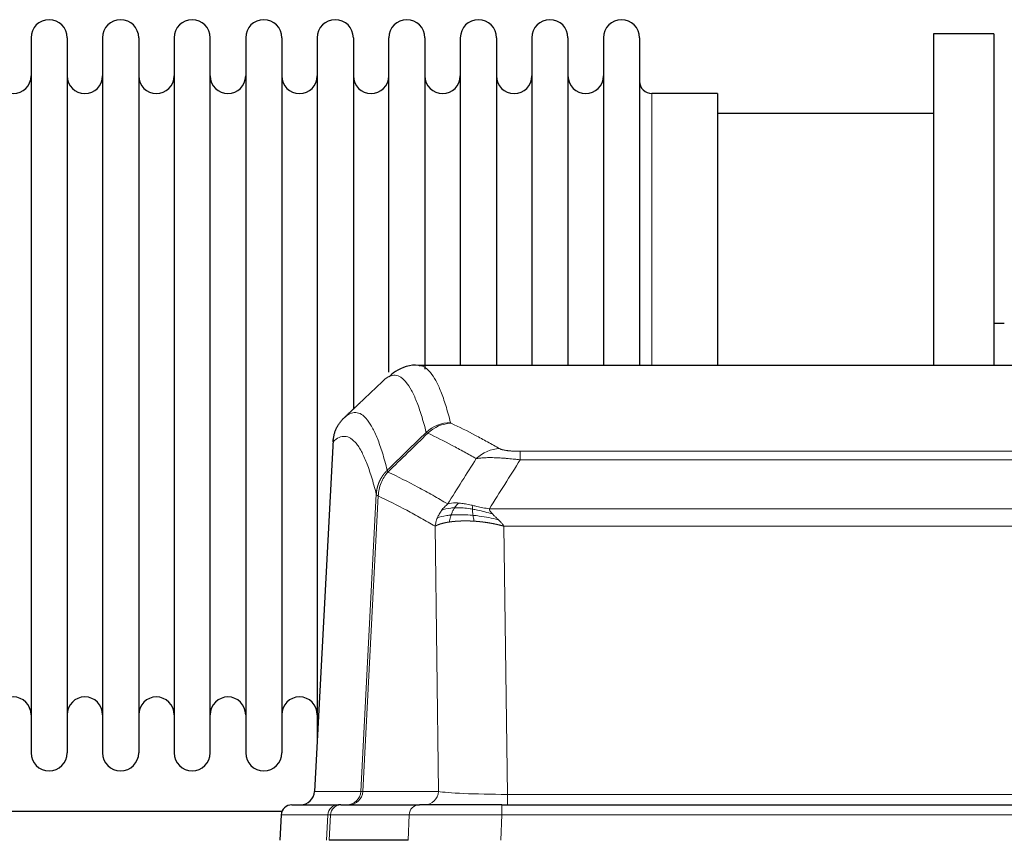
# Model space of a CAD drawing. Header units: inches. Extents: x 0 to 29700, y -16 to 21000.
# Tile 120 of 256: x 6298 to 6576, y 17496 to 17728. Entities that reach past the tile are written whole.
import ezdxf

# ---------------------------------------------------------------- set-up
doc = ezdxf.new("R2010")
doc.units = ezdxf.units.IN
doc.layers.add('1', color=7, linetype='Continuous', true_color=0xffffff)

msp = doc.modelspace()

# ---------------------------------------------------------------- linework, layer by layer
at = {"layer": '1', "color": 2, "linetype": 'Continuous', "lineweight": 25}
for p, q in [((6301.451, 17722.592), (6301.451, 17520.792)), ((6311.651, 17722.592), (6311.651, 17520.792)), ((6321.651, 17722.592), (6321.651, 17520.792)), ((6331.851, 17722.592), (6331.851, 17520.792)), ((6341.851, 17722.592), (6341.851, 17520.792)), ((6352.051, 17520.792), (6352.051, 17722.592)), ((6362.051, 17722.592), (6362.051, 17520.792)), ((6372.251, 17722.592), (6372.251, 17520.792)), ((6382.251, 17722.592), (6382.251, 17621.692)), ((6392.451, 17722.592), (6392.451, 17621.692)), ((6402.451, 17628.185), (6402.451, 17722.592)), ((6412.651, 17722.592), (6412.651, 17629.015)), ((6422.651, 17722.592), (6422.651, 17630.092)), ((6432.851, 17722.592), (6432.851, 17630.092)), ((6442.851, 17722.592), (6442.851, 17630.092)), ((6453.051, 17722.592), (6453.051, 17630.092)), ((6463.051, 17722.592), (6463.051, 17630.092)), ((6473.251, 17722.592), (6473.251, 17630.092)), ((6573.251, 17723.692), (6556.251, 17723.692)), ((6556.251, 17723.692), (6556.251, 17630.094)), ((6573.251, 17723.692), (6573.251, 17630.094)), ((6495.251, 17706.842), (6476.751, 17706.842)), ((6495.251, 17706.842), (6495.251, 17630.088)), ((6556.251, 17701.192), (6495.245, 17701.192)), ((6576.22, 17641.954), (6573.238, 17641.954)), ((6673.685, 17630.086), (6410.816, 17630.086)), ((6382.251, 17621.692), (6382.251, 17524.47)), ((6392.451, 17621.692), (6392.451, 17617.74)), ((6386.749, 17609.067), (6381.474, 17509.874)), ((6375.103, 17506.086), (6388.214, 17506.086)), ((6388.911, 17506.086), (6388.214, 17506.086)), ((6388.911, 17506.086), (6411.085, 17506.086)), ((6434.34, 17506.086), (6411.085, 17506.086)), ((6434.34, 17506.086), (6650.161, 17506.086)), ((6372.315, 17504.192), (6270.385, 17504.192)), ((6372.093, 17503.246), (6371.712, 17496.086)), ((6407.885, 17496.086), (6385.631, 17496.086))]:
    msp.add_line(p, q, dxfattribs=at)
at = {"layer": '1', "color": 110, "linetype": 'Continuous', "lineweight": 13}
for p, q in [((6476.751, 17706.842), (6476.751, 17630.088)), ((6386.735, 17608.573), (6381.487, 17509.877)), ((6439.579, 17605.88), (6644.922, 17605.88)), ((6439.579, 17603.463), (6439.579, 17605.88)), ((6644.922, 17603.463), (6439.579, 17603.463)), ((6394.553, 17509.877), (6398.93, 17593.746)), ((6399.486, 17593.269), (6395.134, 17509.877)), ((6430.848, 17589.633), (6653.653, 17589.633)), ((6416.486, 17509.877), (6415.529, 17584.724)), ((6649.54, 17584.734), (6434.961, 17584.734)), ((6434.961, 17584.734), (6435.929, 17509.051)), ((6381.487, 17509.877), (6394.553, 17509.877)), ((6395.134, 17509.877), (6416.486, 17509.877)), ((6435.929, 17509.051), (6648.572, 17509.051)), ((6435.929, 17506.086), (6435.929, 17509.051)), ((6434.34, 17503.243), (6434.34, 17506.086)), ((6372.109, 17503.243), (6371.728, 17496.086)), ((6385.22, 17503.243), (6372.109, 17503.243)), ((6384.846, 17496.086), (6385.22, 17503.243)), ((6386.004, 17503.243), (6385.631, 17496.086)), ((6408.178, 17503.243), (6386.004, 17503.243)), ((6407.885, 17496.086), (6408.178, 17503.243)), ((6434.34, 17503.243), (6434.047, 17496.086)), ((6650.161, 17503.243), (6434.34, 17503.243))]:
    msp.add_line(p, q, dxfattribs=at)
at = {"layer": '1', "color": 2, "linetype": 'Continuous', "lineweight": 25}
for centre, radius, start, end in [((6306.551, 17722.592), 5.1, 0, 180), ((6326.751, 17722.592), 5.1, 0, 180), ((6346.951, 17722.592), 5.1, 0, 180), ((6367.151, 17722.592), 5.1, 0, 180), ((6387.351, 17722.592), 5.1, 0, 180), ((6407.551, 17722.592), 5.1, 0, 180), ((6427.751, 17722.592), 5.1, 0, 180), ((6447.951, 17722.592), 5.1, 0, 180), ((6468.151, 17722.592), 5.1, 0, 180), ((6296.451, 17711.842), 5, 180, 0), ((6316.651, 17711.842), 5, 180, 0), ((6336.851, 17711.842), 5, 180, 0), ((6357.051, 17711.842), 5, 180, 0), ((6377.251, 17711.842), 5, 180, 0), ((6397.451, 17711.842), 5, 180, 0), ((6417.651, 17711.842), 5, 180, 0), ((6437.851, 17711.842), 5, 180, 0), ((6458.051, 17711.842), 5, 180, 0), ((6476.751, 17710.342), 3.5, 180, 270), ((6296.451, 17531.542), 5, 0, 180), ((6316.651, 17531.542), 5, 0, 180), ((6336.851, 17531.542), 5, 0, 180), ((6357.051, 17531.542), 5, 0, 180), ((6377.251, 17531.542), 5, 0, 180), ((6306.551, 17520.792), 5.1, 180, 0), ((6326.751, 17520.792), 5.1, 180, 0), ((6346.951, 17520.792), 5.1, 180, 0), ((6367.151, 17520.792), 5.1, 180, 0)]:
    msp.add_arc(centre, radius, start, end, dxfattribs=at)
at = {"layer": '1', "color": 110, "linetype": 'Continuous', "lineweight": 13}
for centre, major_axis, ratio, start_param, end_param in [((6419.884, 17604.03), (-9.695, -2.45), 0.9931439, 4.4664808, 5.2238901), ((6420.071, 17603.869), (-4.281, -9.037), 0.9659395, 3.5975691, 4.3432065), ((6433.732, 17596.723), (-4.97, -8.677), 0.9635717, 3.6779385, 4.4208965), ((6390.561, 17510.086), (0, 4), 0.9993908, 3.1415927, 4.6600291), ((6391.258, 17510.086), (0, 4), 0.9702957, 3.1415927, 4.6600291), ((6414.579, 17510.086), (20.038, 0.208), 0.001459, 3.1763609, 3.3855124), ((6412.61, 17510.086), (0, 4), 0.9702957, 3.1415927, 4.6600291), ((6435.849, 17510.086), (-20.002, 0.052), 0.0517476, 0.2535919, 1.5749043), ((6388.214, 17503.086), (0, 3), 0.9993908, 0, 1.5184364), ((6388.911, 17503.086), (0, 3), 0.9702957, 0, 1.5184364), ((6411.085, 17503.086), (0, 3), 0.9702957, 0, 1.5184364), ((6412.232, 17503.086), (-27.029, 0.156), 0.000812, 6.0391365, 6.248288), ((6434.392, 17503.086), (-27.018, 0.123), 0.0058026, 4.7143189, 6.0386286)]:
    msp.add_ellipse(centre, major_axis=major_axis, ratio=ratio, start_param=start_param, end_param=end_param, dxfattribs=at)
at = {"layer": '1', "color": 2, "linetype": 'Continuous', "lineweight": 25}
for centre, major_axis, start_param, end_param in [((6377.495, 17510.086), (0, 4), 3.1415927, 4.6600291), ((6375.103, 17503.086), (0, 3), 0, 1.5184364)]:
    msp.add_ellipse(centre, major_axis=major_axis, ratio=0.9993908, start_param=start_param, end_param=end_param, dxfattribs=at)
for points, knots in [([(6411.445, 17629.94), (6411.261, 17629.996), (6408.832, 17630.664), (6404.995, 17628.97), (6403.048, 17627.464), (6402.542, 17626.914)], [0, 0, 0, 0, 0.0544518, 0.7234067, 1, 1, 1, 1]), ([(6386.735, 17608.573), (6386.764, 17609.204), (6386.854, 17609.832), (6387.077, 17610.75), (6387.166, 17611.053), (6387.372, 17611.647), (6387.489, 17611.939), (6387.75, 17612.51), (6387.895, 17612.79), (6388.209, 17613.332), (6388.379, 17613.596), (6388.743, 17614.105), (6388.937, 17614.351), (6389.347, 17614.823), (6389.564, 17615.048), (6389.79, 17615.263)], [0, 0, 0, 0, 0.25, 0.25, 0.375, 0.375, 0.5, 0.5, 0.625, 0.625, 0.75, 0.75, 0.875, 0.875, 1, 1, 1, 1])]:
    msp.add_open_spline(points, degree=3, knots=knots, dxfattribs=at)
at = {"layer": '1', "color": 110, "linetype": 'Continuous', "lineweight": 13}
for points, knots in [([(6410.903, 17630.086), (6410.997, 17630.086), (6411.62, 17630.057), (6412.233, 17629.833), (6413.004, 17629.336), (6413.386, 17629.034), (6413.765, 17628.654), (6414.016, 17628.382), (6414.141, 17628.237), (6414.765, 17627.47), (6415.256, 17626.716), (6415.981, 17625.373), (6416.221, 17624.89), (6416.697, 17623.853), (6416.933, 17623.3), (6417.635, 17621.535), (6418.556, 17618.901), (6419.446, 17615.704), (6419.884, 17613.965)], [0, 0, 0, 0, 0.0285367, 0.1904473, 0.1904473, 0.2714026, 0.3118802, 0.3118802, 0.3523578, 0.3523578, 0.5142684, 0.5142684, 0.5952236, 0.5952236, 0.6761789, 0.6761789, 0.8380895, 1, 1, 1, 1]), ([(6413.016, 17611.227), (6412.578, 17612.964), (6411.686, 17616.158), (6410.764, 17618.79), (6410.061, 17620.554), (6409.825, 17621.107), (6409.349, 17622.142), (6409.108, 17622.625), (6408.382, 17623.968), (6407.89, 17624.722), (6407.266, 17625.489), (6407.141, 17625.634), (6406.889, 17625.905), (6406.51, 17626.286), (6406.127, 17626.588), (6405.355, 17627.085), (6404.312, 17627.467), (6402.702, 17627.196), (6401.6, 17626.452), (6401.042, 17625.94)], [0, 0, 0, 0, 0.125, 0.25, 0.25, 0.3125, 0.3125, 0.375, 0.375, 0.5, 0.5, 0.53125, 0.53125, 0.5625, 0.625, 0.625, 0.75, 0.875, 1, 1, 1, 1]), ([(6389.79, 17615.263), (6390.361, 17615.817), (6391.489, 17616.631), (6393.134, 17616.976), (6394.201, 17616.622), (6394.989, 17616.138), (6395.38, 17615.841), (6395.832, 17615.398), (6396.024, 17615.188), (6396.152, 17615.043), (6396.216, 17614.969), (6396.535, 17614.584), (6396.915, 17614.068), (6397.352, 17613.37), (6397.539, 17613.051), (6397.663, 17612.833), (6397.725, 17612.722), (6398.281, 17611.701), (6399.254, 17609.596), (6400.665, 17605.564), (6401.573, 17602.293), (6402.019, 17600.512)], [0, 0, 0, 0, 0.125, 0.25, 0.375, 0.375, 0.4375, 0.46875, 0.484375, 0.484375, 0.5, 0.5, 0.5625, 0.59375, 0.609375, 0.609375, 0.625, 0.625, 0.75, 0.875, 1, 1, 1, 1]), ([(6420.071, 17613.804), (6420.015, 17613.83), (6419.972, 17613.857), (6419.909, 17613.911), (6419.89, 17613.938), (6419.884, 17613.965)], [0, 0, 0, 0, 0.5, 0.5, 1, 1, 1, 1]), ([(6420.071, 17613.804), (6422.356, 17612.717), (6424.638, 17611.575), (6428.053, 17609.782), (6429.19, 17609.17), (6431.463, 17607.92), (6432.598, 17607.281), (6433.732, 17606.629)], [0, 0, 0, 0, 0.5, 0.5, 0.75, 0.75, 1, 1, 1, 1]), ([(6427.152, 17603.804), (6426.017, 17604.457), (6424.88, 17605.096), (6422.605, 17606.348), (6421.466, 17606.96), (6418.047, 17608.755), (6415.763, 17609.898), (6413.475, 17610.987)], [0, 0, 0, 0, 0.25, 0.25, 0.5, 0.5, 1, 1, 1, 1]), ([(6398.93, 17593.746), (6398.485, 17595.525), (6397.579, 17598.794), (6396.172, 17602.825), (6395.202, 17604.933), (6394.648, 17605.956), (6394.586, 17606.067), (6394.462, 17606.285), (6394.276, 17606.606), (6393.839, 17607.306), (6393.461, 17607.824), (6393.143, 17608.21), (6393.079, 17608.285), (6392.951, 17608.431), (6392.76, 17608.642), (6392.309, 17609.088), (6391.919, 17609.388), (6391.133, 17609.879), (6390.07, 17610.243), (6388.429, 17609.917), (6387.304, 17609.118), (6386.735, 17608.573)], [0, 0, 0, 0, 0.125, 0.25, 0.375, 0.375, 0.390625, 0.390625, 0.40625, 0.4375, 0.5, 0.5, 0.515625, 0.515625, 0.53125, 0.5625, 0.625, 0.625, 0.75, 0.875, 1, 1, 1, 1]), ([(6439.579, 17605.88), (6439.397, 17605.88), (6439.214, 17605.881), (6438.85, 17605.885), (6438.671, 17605.888), (6438.315, 17605.898), (6438.14, 17605.903), (6437.793, 17605.917), (6437.622, 17605.926), (6437.411, 17605.937), (6437.369, 17605.94), (6437.285, 17605.945), (6437.161, 17605.953), (6437.04, 17605.961), (6436.801, 17605.979), (6436.493, 17606.005), (6436.206, 17606.036), (6436.033, 17606.056), (6435.998, 17606.06), (6435.93, 17606.068), (6435.897, 17606.073), (6435.797, 17606.086), (6435.732, 17606.095), (6435.542, 17606.121), (6435.423, 17606.14), (6435.196, 17606.179), (6435.089, 17606.199), (6434.886, 17606.24), (6434.791, 17606.261), (6434.678, 17606.288), (6434.655, 17606.294), (6434.611, 17606.305), (6434.59, 17606.31), (6434.526, 17606.327), (6434.485, 17606.338), (6434.366, 17606.371), (6434.293, 17606.394), (6434.156, 17606.44), (6434.092, 17606.463), (6433.916, 17606.533), (6433.816, 17606.581), (6433.732, 17606.629)], [0, 0, 0, 0, 0.0625, 0.0625, 0.125, 0.125, 0.1875, 0.1875, 0.25, 0.25, 0.265625, 0.265625, 0.28125, 0.3125, 0.3125, 0.375, 0.4375, 0.4375, 0.453125, 0.453125, 0.46875, 0.46875, 0.5, 0.5, 0.5625, 0.5625, 0.625, 0.625, 0.6875, 0.6875, 0.703125, 0.703125, 0.71875, 0.71875, 0.75, 0.75, 0.8125, 0.8125, 0.875, 0.875, 1, 1, 1, 1]), ([(6439.579, 17603.463), (6439.244, 17603.506), (6438.911, 17603.547), (6438.248, 17603.625), (6437.92, 17603.662), (6436.944, 17603.766), (6436.306, 17603.827), (6435.604, 17603.885), (6435.526, 17603.891), (6435.37, 17603.904), (6435.293, 17603.91), (6435.061, 17603.927), (6434.908, 17603.938), (6434.454, 17603.97), (6433.859, 17604.008), (6433.286, 17604.036), (6432.865, 17604.053), (6432.656, 17604.061), (6432.451, 17604.067), (6432.315, 17604.071), (6432.247, 17604.073), (6431.641, 17604.088), (6431.133, 17604.092), (6430.414, 17604.084), (6430.182, 17604.079), (6429.843, 17604.068), (6429.732, 17604.064), (6429.514, 17604.054), (6429.406, 17604.049), (6428.879, 17604.019), (6428.491, 17603.987), (6427.776, 17603.907), (6427.45, 17603.86), (6427.152, 17603.804)], [0, 0, 0, 0, 0.0625, 0.0625, 0.125, 0.125, 0.25, 0.25, 0.265625, 0.265625, 0.28125, 0.28125, 0.3125, 0.3125, 0.375, 0.4375, 0.4375, 0.46875, 0.484375, 0.484375, 0.5, 0.5, 0.625, 0.625, 0.6875, 0.6875, 0.71875, 0.71875, 0.75, 0.75, 0.875, 0.875, 1, 1, 1, 1]), ([(6398.93, 17593.746), (6398.931, 17593.763), (6398.932, 17593.796), (6398.936, 17593.847), (6398.939, 17593.898), (6398.942, 17593.949), (6398.946, 17593.999), (6398.95, 17594.05), (6398.955, 17594.1), (6398.959, 17594.151), (6398.964, 17594.202), (6398.969, 17594.252), (6398.974, 17594.303), (6398.98, 17594.353), (6398.986, 17594.404), (6398.992, 17594.454), (6398.998, 17594.504), (6399.005, 17594.555), (6399.012, 17594.605), (6399.019, 17594.655), (6399.026, 17594.706), (6399.034, 17594.756), (6399.042, 17594.806), (6399.05, 17594.856), (6399.058, 17594.906), (6399.067, 17594.956), (6399.076, 17595.006), (6399.085, 17595.056), (6399.094, 17595.106), (6399.104, 17595.156), (6399.114, 17595.206), (6399.124, 17595.256), (6399.134, 17595.305), (6399.145, 17595.355), (6399.156, 17595.405), (6399.167, 17595.454), (6399.178, 17595.504), (6399.19, 17595.553), (6399.202, 17595.603), (6399.214, 17595.652), (6399.226, 17595.701), (6399.239, 17595.75), (6399.252, 17595.8), (6399.265, 17595.849), (6399.278, 17595.898), (6399.292, 17595.947), (6399.306, 17595.995), (6399.32, 17596.044), (6399.334, 17596.093), (6399.349, 17596.142), (6399.363, 17596.19), (6399.378, 17596.239), (6399.394, 17596.287), (6399.409, 17596.335), (6399.425, 17596.384), (6399.441, 17596.432), (6399.457, 17596.48), (6399.474, 17596.528), (6399.491, 17596.576), (6399.508, 17596.624), (6399.525, 17596.671), (6399.542, 17596.719), (6399.56, 17596.767), (6399.578, 17596.814), (6399.596, 17596.862), (6399.615, 17596.909), (6399.633, 17596.956), (6399.652, 17597.003), (6399.671, 17597.05), (6399.691, 17597.097), (6399.71, 17597.144), (6399.73, 17597.191), (6399.75, 17597.237), (6399.771, 17597.284), (6399.791, 17597.33), (6399.812, 17597.377), (6399.839, 17597.436), (6399.873, 17597.509), (6399.914, 17597.595), (6399.955, 17597.681), (6399.998, 17597.766), (6400.041, 17597.851), (6400.085, 17597.936), (6400.13, 17598.02), (6400.175, 17598.103), (6400.222, 17598.186), (6400.269, 17598.269), (6400.317, 17598.351), (6400.365, 17598.433), (6400.415, 17598.514), (6400.465, 17598.595), (6400.516, 17598.676), (6400.568, 17598.756), (6400.62, 17598.835), (6400.673, 17598.914), (6400.727, 17598.992), (6400.782, 17599.07), (6400.837, 17599.148), (6400.893, 17599.225), (6400.95, 17599.301), (6401.008, 17599.377), (6401.066, 17599.452), (6401.125, 17599.527), (6401.184, 17599.601), (6401.244, 17599.675), (6401.305, 17599.748), (6401.367, 17599.82), (6401.429, 17599.892), (6401.492, 17599.963), (6401.556, 17600.034), (6401.62, 17600.104), (6401.685, 17600.174), (6401.751, 17600.243), (6401.817, 17600.311), (6401.884, 17600.378), (6401.951, 17600.445), (6401.996, 17600.49), (6402.019, 17600.512)], [0, 0, 0, 0, 0.0066687, 0.0133374, 0.0200061, 0.0266746, 0.0333432, 0.0400116, 0.0466801, 0.0533484, 0.0600168, 0.066685, 0.0733532, 0.0800214, 0.0866895, 0.0933575, 0.1000255, 0.1066935, 0.1133614, 0.1200292, 0.126697, 0.1333647, 0.1400324, 0.1467001, 0.1533676, 0.1600352, 0.1667026, 0.1733701, 0.1800374, 0.1867047, 0.193372, 0.2000392, 0.2067064, 0.2133735, 0.2200405, 0.2267075, 0.2333745, 0.2400414, 0.2467082, 0.253375, 0.2600418, 0.2667085, 0.2733751, 0.2800417, 0.2867082, 0.2933747, 0.3000412, 0.3067075, 0.3133739, 0.3200401, 0.3267064, 0.3333725, 0.3400387, 0.3467047, 0.3533708, 0.3600367, 0.3667026, 0.3733685, 0.3800343, 0.3867001, 0.3933658, 0.4000315, 0.4066971, 0.4133626, 0.4200281, 0.4266936, 0.433359, 0.4400243, 0.4466896, 0.4533549, 0.4600201, 0.4666852, 0.4733503, 0.4800154, 0.4866804, 0.4933453, 0.5000102, 0.5125098, 0.5250093, 0.5375088, 0.5500082, 0.5625077, 0.5750071, 0.5875066, 0.600006, 0.6125054, 0.6250049, 0.6375043, 0.6500037, 0.6625032, 0.6750026, 0.6875021, 0.7000016, 0.7125011, 0.7250006, 0.7375001, 0.7499997, 0.7624993, 0.7749989, 0.7874985, 0.7999982, 0.812498, 0.8249977, 0.8374975, 0.8499974, 0.8624973, 0.8749972, 0.8874972, 0.8999973, 0.9124974, 0.9249976, 0.9374978, 0.9499981, 0.9624985, 0.9749989, 0.9874994, 1, 1, 1, 1]), ([(6399.486, 17593.269), (6399.507, 17593.9), (6399.585, 17594.528), (6399.849, 17595.757), (6400.034, 17596.357), (6400.506, 17597.509), (6400.791, 17598.062), (6401.45, 17599.099), (6401.822, 17599.584), (6402.231, 17600.029)], [0, 0, 0, 0, 0.25, 0.25, 0.5, 0.5, 0.75, 0.75, 1, 1, 1, 1]), ([(6402.231, 17600.029), (6402.156, 17600.117), (6402.114, 17600.214), (6402.056, 17600.387), (6402.04, 17600.463), (6402.019, 17600.512)], [0, 0, 0, 0, 0.5, 0.5, 1, 1, 1, 1]), ([(6402.231, 17600.029), (6405.053, 17598.69), (6407.869, 17597.269), (6412.083, 17595.014), (6413.485, 17594.242), (6416.288, 17592.657), (6417.687, 17591.844), (6419.085, 17591.01)], [0, 0, 0, 0, 0.5, 0.5, 0.75, 0.75, 1, 1, 1, 1]), ([(6399.486, 17593.269), (6399.481, 17593.272), (6399.471, 17593.279), (6399.456, 17593.289), (6399.44, 17593.298), (6399.425, 17593.308), (6399.41, 17593.318), (6399.395, 17593.328), (6399.379, 17593.337), (6399.364, 17593.347), (6399.348, 17593.357), (6399.333, 17593.367), (6399.318, 17593.377), (6399.302, 17593.387), (6399.287, 17593.397), (6399.272, 17593.407), (6399.257, 17593.417), (6399.242, 17593.427), (6399.227, 17593.437), (6399.212, 17593.447), (6399.197, 17593.458), (6399.183, 17593.468), (6399.169, 17593.478), (6399.155, 17593.488), (6399.141, 17593.498), (6399.127, 17593.509), (6399.114, 17593.519), (6399.093, 17593.535), (6399.067, 17593.557), (6399.039, 17593.583), (6399.015, 17593.607), (6398.996, 17593.629), (6398.98, 17593.649), (6398.967, 17593.667), (6398.957, 17593.683), (6398.949, 17593.697), (6398.943, 17593.71), (6398.939, 17593.72), (6398.935, 17593.729), (6398.933, 17593.736), (6398.931, 17593.741), (6398.93, 17593.744), (6398.93, 17593.745), (6398.93, 17593.746)], [0, 0, 0, 0, 0.0155045, 0.0313064, 0.0474058, 0.0638028, 0.0804975, 0.0974898, 0.1147799, 0.1323678, 0.1502535, 0.1684372, 0.1869188, 0.2056984, 0.224776, 0.2441517, 0.2638255, 0.2837975, 0.3040676, 0.3246359, 0.3455025, 0.3666674, 0.3881306, 0.4098921, 0.431952, 0.4543102, 0.4769669, 0.499922, 0.5635887, 0.6229234, 0.6779259, 0.7285963, 0.7749346, 0.8169408, 0.8546148, 0.8879566, 0.9169663, 0.9416439, 0.9619893, 0.9780025, 0.9896835, 0.9970323, 1, 1, 1, 1]), ([(6415.529, 17584.724), (6414.198, 17585.511), (6412.865, 17586.279), (6410.198, 17587.777), (6408.862, 17588.508), (6404.852, 17590.644), (6402.172, 17591.994), (6399.486, 17593.269)], [0, 0, 0, 0, 0.25, 0.25, 0.5, 0.5, 1, 1, 1, 1]), ([(6417.378, 17589.203), (6417.624, 17589.534), (6417.89, 17589.851), (6418.461, 17590.455), (6418.764, 17590.742), (6419.085, 17591.01)], [0, 0, 0, 0, 0.5, 0.5, 1, 1, 1, 1]), ([(6422.26, 17591.272), (6421.962, 17591.297), (6421.671, 17591.313), (6420.544, 17591.329), (6419.778, 17591.235), (6419.085, 17591.01)], [0, 0, 0, 0, 0.25, 0.25, 1, 1, 1, 1]), ([(6421.036, 17589.949), (6421.135, 17590.099), (6421.236, 17590.241), (6421.493, 17590.569), (6421.65, 17590.743), (6421.961, 17591.044), (6422.114, 17591.17), (6422.26, 17591.272)], [0, 0, 0, 0, 0.25, 0.25, 0.625, 0.625, 1, 1, 1, 1]), ([(6426.23, 17590.576), (6426.05, 17590.616), (6425.871, 17590.656), (6425.164, 17590.809), (6424.649, 17590.916), (6423.655, 17591.097), (6423.176, 17591.172), (6422.561, 17591.243), (6422.41, 17591.259), (6422.26, 17591.272)], [0, 0, 0, 0, 0.125, 0.125, 0.5, 0.5, 0.875, 0.875, 1, 1, 1, 1]), ([(6416.168, 17587.063), (6416.324, 17587.438), (6416.504, 17587.807), (6416.908, 17588.522), (6417.133, 17588.869), (6417.378, 17589.203)], [0, 0, 0, 0, 0.5, 0.5, 1, 1, 1, 1]), ([(6421.036, 17589.949), (6420.665, 17589.936), (6420.308, 17589.911), (6418.947, 17589.759), (6418.077, 17589.534), (6417.378, 17589.203)], [0, 0, 0, 0, 0.25, 0.25, 1, 1, 1, 1]), ([(6420.05, 17587.887), (6420.081, 17587.977), (6420.113, 17588.068), (6420.248, 17588.432), (6420.361, 17588.704), (6420.61, 17589.229), (6420.747, 17589.482), (6420.938, 17589.797), (6420.987, 17589.874), (6421.036, 17589.949)], [0, 0, 0, 0, 0.125, 0.125, 0.5, 0.5, 0.875, 0.875, 1, 1, 1, 1]), ([(6426.08, 17589.543), (6425.851, 17589.582), (6425.624, 17589.619), (6424.722, 17589.755), (6424.063, 17589.833), (6422.793, 17589.936), (6422.183, 17589.962), (6421.411, 17589.959), (6421.222, 17589.956), (6421.036, 17589.949)], [0, 0, 0, 0, 0.125, 0.125, 0.5, 0.5, 0.875, 0.875, 1, 1, 1, 1]), ([(6426.08, 17589.543), (6426.078, 17589.667), (6426.08, 17589.783), (6426.093, 17590.048), (6426.109, 17590.186), (6426.157, 17590.415), (6426.189, 17590.507), (6426.23, 17590.576)], [0, 0, 0, 0, 0.25, 0.25, 0.625, 0.625, 1, 1, 1, 1]), ([(6431.718, 17588.189), (6430.308, 17588.611), (6428.872, 17588.987), (6427.001, 17589.377), (6426.537, 17589.465), (6426.08, 17589.543)], [0, 0, 0, 0, 0.75, 0.75, 1, 1, 1, 1]), ([(6426.248, 17587.801), (6426.236, 17587.879), (6426.225, 17587.956), (6426.18, 17588.266), (6426.151, 17588.498), (6426.107, 17588.942), (6426.092, 17589.155), (6426.082, 17589.418), (6426.08, 17589.481), (6426.08, 17589.543)], [0, 0, 0, 0, 0.125, 0.125, 0.5, 0.5, 0.875, 0.875, 1, 1, 1, 1]), ([(6430.848, 17589.633), (6429.627, 17589.822), (6428.451, 17590.078), (6426.957, 17590.413), (6426.59, 17590.496), (6426.23, 17590.576)], [0, 0, 0, 0, 0.75, 0.75, 1, 1, 1, 1]), ([(6431.718, 17588.189), (6431.6, 17588.316), (6431.49, 17588.442), (6431.241, 17588.751), (6431.116, 17588.933), (6430.93, 17589.289), (6430.869, 17589.463), (6430.848, 17589.633)], [0, 0, 0, 0, 0.25, 0.25, 0.625, 0.625, 1, 1, 1, 1]), ([(6433.39, 17586.571), (6433.316, 17586.642), (6433.242, 17586.713), (6432.946, 17586.995), (6432.724, 17587.201), (6432.297, 17587.605), (6432.091, 17587.803), (6431.839, 17588.061), (6431.778, 17588.125), (6431.718, 17588.189)], [0, 0, 0, 0, 0.125, 0.125, 0.5, 0.5, 0.875, 0.875, 1, 1, 1, 1]), ([(6415.529, 17584.724), (6415.586, 17585.121), (6415.668, 17585.516), (6415.881, 17586.298), (6416.013, 17586.684), (6416.168, 17587.063)], [0, 0, 0, 0, 0.5, 0.5, 1, 1, 1, 1]), ([(6419.56, 17585.925), (6419.549, 17585.924), (6419.525, 17585.92), (6419.49, 17585.915), (6419.455, 17585.91), (6419.419, 17585.904), (6419.383, 17585.898), (6419.346, 17585.893), (6419.309, 17585.887), (6419.272, 17585.881), (6419.234, 17585.875), (6419.196, 17585.868), (6419.158, 17585.862), (6419.119, 17585.855), (6419.08, 17585.849), (6419.041, 17585.842), (6419.001, 17585.835), (6418.961, 17585.828), (6418.92, 17585.821), (6418.88, 17585.813), (6418.839, 17585.806), (6418.797, 17585.798), (6418.756, 17585.79), (6418.714, 17585.782), (6418.671, 17585.774), (6418.629, 17585.766), (6418.586, 17585.757), (6418.543, 17585.749), (6418.5, 17585.74), (6418.457, 17585.731), (6418.413, 17585.722), (6418.369, 17585.713), (6418.325, 17585.704), (6418.281, 17585.694), (6418.237, 17585.685), (6418.192, 17585.675), (6418.147, 17585.665), (6418.102, 17585.655), (6418.057, 17585.644), (6418.012, 17585.634), (6417.966, 17585.623), (6417.921, 17585.613), (6417.875, 17585.602), (6417.829, 17585.591), (6417.783, 17585.579), (6417.738, 17585.568), (6417.692, 17585.556), (6417.645, 17585.544), (6417.599, 17585.533), (6417.553, 17585.52), (6417.507, 17585.508), (6417.461, 17585.496), (6417.414, 17585.483), (6417.368, 17585.47), (6417.322, 17585.457), (6417.276, 17585.444), (6417.23, 17585.431), (6417.184, 17585.417), (6417.137, 17585.404), (6417.091, 17585.39), (6417.046, 17585.376), (6417, 17585.361), (6416.954, 17585.347), (6416.908, 17585.332), (6416.863, 17585.318), (6416.818, 17585.303), (6416.773, 17585.287), (6416.728, 17585.272), (6416.683, 17585.257), (6416.638, 17585.241), (6416.594, 17585.225), (6416.55, 17585.209), (6416.506, 17585.193), (6416.462, 17585.176), (6416.419, 17585.159), (6416.376, 17585.143), (6416.333, 17585.126), (6416.29, 17585.108), (6416.248, 17585.091), (6416.206, 17585.073), (6416.165, 17585.056), (6416.124, 17585.038), (6416.083, 17585.019), (6416.042, 17585.001), (6416.002, 17584.982), (6415.963, 17584.964), (6415.924, 17584.945), (6415.885, 17584.926), (6415.847, 17584.906), (6415.81, 17584.887), (6415.772, 17584.867), (6415.736, 17584.847), (6415.7, 17584.827), (6415.664, 17584.807), (6415.629, 17584.786), (6415.595, 17584.766), (6415.561, 17584.745), (6415.539, 17584.731), (6415.529, 17584.724)], [0, 0, 0, 0, 0.0060657, 0.012223, 0.0184718, 0.0248123, 0.0312443, 0.0377679, 0.0443831, 0.0510899, 0.0578883, 0.0647782, 0.0717598, 0.0788329, 0.0859977, 0.093254, 0.1006019, 0.1080414, 0.1155725, 0.1231952, 0.1309095, 0.1387154, 0.1466129, 0.1546019, 0.1626826, 0.1708549, 0.1791188, 0.1874742, 0.1959213, 0.20446, 0.2130903, 0.2218121, 0.2306256, 0.2395307, 0.2485274, 0.2576156, 0.2667955, 0.276067, 0.2854301, 0.2948848, 0.3044311, 0.314069, 0.3237985, 0.3336196, 0.3435324, 0.3535367, 0.3636326, 0.3738202, 0.3840993, 0.3944701, 0.4049324, 0.4154864, 0.426132, 0.4368691, 0.4476979, 0.4586183, 0.4696303, 0.480734, 0.4919292, 0.503216, 0.5145945, 0.5260645, 0.5376262, 0.5492795, 0.5610244, 0.5728609, 0.584789, 0.5968087, 0.60892, 0.621123, 0.6334175, 0.6458037, 0.6582815, 0.6708509, 0.6835119, 0.6962645, 0.7091087, 0.7220445, 0.735072, 0.748191, 0.7614017, 0.774704, 0.7880979, 0.8015834, 0.8151605, 0.8288293, 0.8425896, 0.8564416, 0.8703852, 0.8844204, 0.8985472, 0.9127656, 0.9270756, 0.9414773, 0.9559705, 0.9705554, 0.9852319, 1, 1, 1, 1]), ([(6420.05, 17587.887), (6419.616, 17587.851), (6419.205, 17587.805), (6417.676, 17587.588), (6416.78, 17587.348), (6416.168, 17587.063)], [0, 0, 0, 0, 0.25, 0.25, 1, 1, 1, 1]), ([(6419.56, 17585.925), (6419.596, 17586.126), (6419.639, 17586.349), (6419.744, 17586.828), (6419.806, 17587.084), (6419.932, 17587.525), (6419.989, 17587.705), (6420.05, 17587.887)], [0, 0, 0, 0, 0.375, 0.375, 0.75, 0.75, 1, 1, 1, 1]), ([(6426.563, 17586.151), (6426.541, 17586.152), (6426.497, 17586.155), (6426.431, 17586.159), (6426.365, 17586.163), (6426.299, 17586.167), (6426.233, 17586.17), (6426.167, 17586.174), (6426.101, 17586.177), (6426.034, 17586.181), (6425.968, 17586.184), (6425.902, 17586.187), (6425.835, 17586.19), (6425.769, 17586.193), (6425.702, 17586.196), (6425.636, 17586.198), (6425.569, 17586.201), (6425.502, 17586.204), (6425.435, 17586.206), (6425.369, 17586.208), (6425.302, 17586.21), (6425.235, 17586.212), (6425.168, 17586.214), (6425.101, 17586.216), (6425.034, 17586.218), (6424.967, 17586.219), (6424.9, 17586.221), (6424.833, 17586.222), (6424.766, 17586.223), (6424.699, 17586.225), (6424.632, 17586.226), (6424.565, 17586.226), (6424.498, 17586.227), (6424.431, 17586.228), (6424.364, 17586.228), (6424.297, 17586.229), (6424.23, 17586.229), (6424.163, 17586.229), (6424.095, 17586.229), (6424.028, 17586.229), (6423.961, 17586.229), (6423.894, 17586.229), (6423.827, 17586.228), (6423.76, 17586.228), (6423.693, 17586.227), (6423.626, 17586.226), (6423.559, 17586.226), (6423.492, 17586.225), (6423.425, 17586.223), (6423.358, 17586.222), (6423.291, 17586.221), (6423.224, 17586.219), (6423.158, 17586.218), (6423.091, 17586.216), (6423.024, 17586.214), (6422.957, 17586.212), (6422.891, 17586.21), (6422.824, 17586.208), (6422.757, 17586.205), (6422.691, 17586.203), (6422.625, 17586.2), (6422.558, 17586.198), (6422.492, 17586.195), (6422.426, 17586.192), (6422.359, 17586.189), (6422.293, 17586.185), (6422.227, 17586.182), (6422.161, 17586.179), (6422.095, 17586.175), (6422.03, 17586.171), (6421.964, 17586.167), (6421.898, 17586.163), (6421.833, 17586.159), (6421.767, 17586.155), (6421.702, 17586.151), (6421.637, 17586.146), (6421.572, 17586.142), (6421.507, 17586.137), (6421.442, 17586.132), (6421.377, 17586.127), (6421.312, 17586.122), (6421.248, 17586.117), (6421.183, 17586.111), (6421.119, 17586.106), (6421.055, 17586.1), (6420.991, 17586.094), (6420.927, 17586.088), (6420.863, 17586.082), (6420.799, 17586.076), (6420.736, 17586.07), (6420.672, 17586.063), (6420.609, 17586.057), (6420.546, 17586.05), (6420.483, 17586.043), (6420.42, 17586.036), (6420.358, 17586.029), (6420.295, 17586.022), (6420.233, 17586.015), (6420.171, 17586.007), (6420.109, 17586), (6420.047, 17585.992), (6419.986, 17585.984), (6419.924, 17585.976), (6419.863, 17585.968), (6419.802, 17585.96), (6419.741, 17585.951), (6419.681, 17585.943), (6419.62, 17585.934), (6419.58, 17585.928), (6419.56, 17585.925)], [0, 0, 0, 0, 0.0082024, 0.0164263, 0.0246716, 0.0329384, 0.0412265, 0.0495362, 0.0578672, 0.0662198, 0.0745938, 0.0829892, 0.0914062, 0.0998446, 0.1083045, 0.1167859, 0.1252887, 0.1338131, 0.1423589, 0.1509263, 0.1595151, 0.1681255, 0.1767574, 0.1854108, 0.1940858, 0.2027822, 0.2115002, 0.2202398, 0.2290008, 0.2377835, 0.2465876, 0.2554134, 0.2642606, 0.2731295, 0.2820199, 0.2909319, 0.2998654, 0.3088206, 0.3177973, 0.3267956, 0.3358154, 0.3448569, 0.35392, 0.3630047, 0.3721109, 0.3812388, 0.3903883, 0.3995594, 0.4087522, 0.4179665, 0.4272025, 0.4364601, 0.4457393, 0.4550402, 0.4643627, 0.4737069, 0.4830727, 0.4924601, 0.5018692, 0.5113, 0.5207524, 0.5302265, 0.5397222, 0.5492397, 0.5587788, 0.5683395, 0.577922, 0.5875261, 0.5971519, 0.6067994, 0.6164686, 0.6261595, 0.6358721, 0.6456064, 0.6553624, 0.6651401, 0.6749395, 0.6847606, 0.6946034, 0.704468, 0.7143542, 0.7242622, 0.734192, 0.7441434, 0.7541166, 0.7641115, 0.7741282, 0.7841666, 0.7942268, 0.8043087, 0.8144123, 0.8245377, 0.8346848, 0.8448538, 0.8550444, 0.8652568, 0.875491, 0.885747, 0.8960247, 0.9063242, 0.9166455, 0.9269886, 0.9373534, 0.9477401, 0.9581485, 0.9685787, 0.9790306, 0.9895044, 1, 1, 1, 1]), ([(6426.248, 17587.801), (6425.959, 17587.828), (6425.673, 17587.852), (6424.539, 17587.935), (6423.716, 17587.97), (6422.151, 17587.988), (6421.41, 17587.972), (6420.491, 17587.92), (6420.268, 17587.904), (6420.05, 17587.887)], [0, 0, 0, 0, 0.125, 0.125, 0.5, 0.5, 0.875, 0.875, 1, 1, 1, 1]), ([(6426.563, 17586.151), (6426.53, 17586.313), (6426.49, 17586.499), (6426.408, 17586.901), (6426.366, 17587.118), (6426.298, 17587.493), (6426.272, 17587.647), (6426.248, 17587.801)], [0, 0, 0, 0, 0.375, 0.375, 0.75, 0.75, 1, 1, 1, 1]), ([(6433.39, 17586.571), (6431.617, 17587.023), (6429.788, 17587.369), (6427.414, 17587.682), (6426.826, 17587.748), (6426.248, 17587.801)], [0, 0, 0, 0, 0.75, 0.75, 1, 1, 1, 1]), ([(6434.961, 17584.734), (6434.938, 17584.741), (6434.894, 17584.753), (6434.828, 17584.771), (6434.761, 17584.79), (6434.695, 17584.808), (6434.628, 17584.827), (6434.561, 17584.845), (6434.494, 17584.863), (6434.427, 17584.881), (6434.36, 17584.898), (6434.292, 17584.916), (6434.225, 17584.934), (6434.158, 17584.951), (6434.09, 17584.969), (6434.022, 17584.986), (6433.954, 17585.003), (6433.887, 17585.02), (6433.819, 17585.037), (6433.75, 17585.054), (6433.682, 17585.071), (6433.614, 17585.087), (6433.546, 17585.104), (6433.477, 17585.12), (6433.409, 17585.136), (6433.34, 17585.153), (6433.271, 17585.169), (6433.202, 17585.185), (6433.134, 17585.2), (6433.065, 17585.216), (6432.996, 17585.232), (6432.926, 17585.247), (6432.857, 17585.263), (6432.788, 17585.278), (6432.718, 17585.293), (6432.649, 17585.308), (6432.579, 17585.323), (6432.51, 17585.338), (6432.44, 17585.353), (6432.37, 17585.367), (6432.3, 17585.382), (6432.23, 17585.396), (6432.16, 17585.411), (6432.09, 17585.425), (6432.02, 17585.439), (6431.95, 17585.453), (6431.879, 17585.467), (6431.809, 17585.48), (6431.738, 17585.494), (6431.668, 17585.507), (6431.597, 17585.521), (6431.526, 17585.534), (6431.456, 17585.547), (6431.385, 17585.56), (6431.314, 17585.573), (6431.243, 17585.586), (6431.172, 17585.598), (6431.101, 17585.611), (6431.03, 17585.623), (6430.959, 17585.635), (6430.888, 17585.648), (6430.816, 17585.66), (6430.745, 17585.671), (6430.674, 17585.683), (6430.602, 17585.695), (6430.531, 17585.707), (6430.459, 17585.718), (6430.388, 17585.729), (6430.316, 17585.741), (6430.244, 17585.752), (6430.173, 17585.763), (6430.101, 17585.773), (6430.029, 17585.784), (6429.957, 17585.795), (6429.886, 17585.805), (6429.814, 17585.816), (6429.742, 17585.826), (6429.67, 17585.836), (6429.598, 17585.846), (6429.526, 17585.856), (6429.454, 17585.865), (6429.382, 17585.875), (6429.309, 17585.884), (6429.237, 17585.894), (6429.165, 17585.903), (6429.093, 17585.912), (6429.021, 17585.921), (6428.949, 17585.93), (6428.876, 17585.939), (6428.804, 17585.947), (6428.732, 17585.956), (6428.659, 17585.964), (6428.587, 17585.972), (6428.515, 17585.981), (6428.442, 17585.989), (6428.37, 17585.996), (6428.298, 17586.004), (6428.225, 17586.012), (6428.153, 17586.019), (6428.081, 17586.026), (6428.008, 17586.034), (6427.936, 17586.041), (6427.864, 17586.048), (6427.791, 17586.055), (6427.719, 17586.061), (6427.646, 17586.068), (6427.574, 17586.074), (6427.502, 17586.081), (6427.429, 17586.087), (6427.357, 17586.093), (6427.285, 17586.099), (6427.213, 17586.105), (6427.14, 17586.11), (6427.068, 17586.116), (6426.996, 17586.121), (6426.924, 17586.126), (6426.851, 17586.132), (6426.779, 17586.137), (6426.707, 17586.141), (6426.635, 17586.146), (6426.587, 17586.149), (6426.563, 17586.151)], [0, 0, 0, 0, 0.007775, 0.0155603, 0.0233558, 0.0311618, 0.038978, 0.0468046, 0.0546416, 0.0624889, 0.0703466, 0.0782147, 0.0860931, 0.093982, 0.1018813, 0.109791, 0.1177112, 0.1256417, 0.1335828, 0.1415343, 0.1494962, 0.1574687, 0.1654516, 0.173445, 0.1814489, 0.1894634, 0.1974883, 0.2055238, 0.2135699, 0.2216264, 0.2296936, 0.2377713, 0.2458596, 0.2539585, 0.2620679, 0.270188, 0.2783187, 0.28646, 0.2946119, 0.3027745, 0.3109477, 0.3191316, 0.3273261, 0.3355314, 0.3437472, 0.3519738, 0.3602111, 0.3684591, 0.3767178, 0.3849872, 0.3932673, 0.4015582, 0.4098598, 0.4181722, 0.4264954, 0.4348293, 0.443174, 0.4515295, 0.4598958, 0.4682728, 0.4766607, 0.4850594, 0.493469, 0.5018893, 0.5103206, 0.5187626, 0.5272155, 0.5356793, 0.544154, 0.5526395, 0.561136, 0.5696433, 0.5781615, 0.5866906, 0.5952307, 0.6037817, 0.6123436, 0.6209165, 0.6295003, 0.638095, 0.6467007, 0.6553174, 0.6639451, 0.6725838, 0.6812334, 0.6898941, 0.6985657, 0.7072484, 0.7159421, 0.7246468, 0.7333625, 0.7420893, 0.7508272, 0.759576, 0.768336, 0.777107, 0.7858891, 0.7946823, 0.8034866, 0.812302, 0.8211284, 0.829966, 0.8388147, 0.8476746, 0.8565455, 0.8654276, 0.8743209, 0.8832252, 0.8921408, 0.9010675, 0.9100054, 0.9189544, 0.9279147, 0.9368861, 0.9458688, 0.9548626, 0.9638676, 0.9728839, 0.9819114, 0.9909501, 1, 1, 1, 1]), ([(6434.961, 17584.734), (6434.808, 17584.98), (6434.632, 17585.22), (6434.249, 17585.686), (6434.042, 17585.913), (6433.684, 17586.282), (6433.537, 17586.428), (6433.39, 17586.571)], [0, 0, 0, 0, 0.375, 0.375, 0.75, 0.75, 1, 1, 1, 1])]:
    msp.add_open_spline(points, degree=3, knots=knots, dxfattribs=at)
at = {"layer": '1', "color": 2, "linetype": 'Continuous', "lineweight": 25}
for points, degree in [([(6401.042, 17625.94), (6398.794, 17623.808), (6396.547, 17621.676), (6394.3, 17619.544)], 3), ([(6394.3, 17619.544), (6389.792, 17615.265)], 1)]:
    msp.add_open_spline(points, degree=degree, dxfattribs=at)
at = {"layer": '1', "color": 110, "linetype": 'Continuous', "lineweight": 13}
for points in [[(6402.019, 17600.512), (6405.684, 17604.084), (6409.35, 17607.655), (6413.016, 17611.227)], [(6413.475, 17610.987), (6409.726, 17607.334), (6405.978, 17603.682), (6402.231, 17600.029)], [(6413.475, 17610.987), (6413.362, 17611.039), (6413.174, 17611.13), (6413.057, 17611.199), (6413.016, 17611.227)], [(6419.085, 17591.01), (6421.759, 17595.279), (6424.448, 17599.544), (6427.152, 17603.804)], [(6439.579, 17603.463), (6436.651, 17598.858), (6433.741, 17594.248), (6430.848, 17589.633)]]:
    msp.add_open_spline(points, degree=3, dxfattribs=at)

doc.saveas('drawing.dxf')
